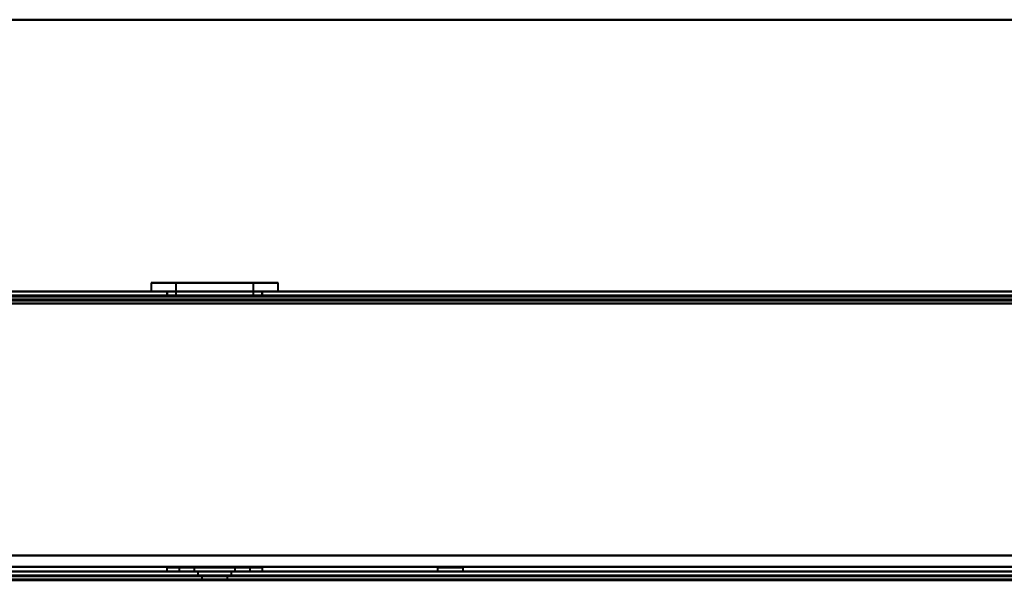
# Model space of a CAD drawing. Header units: millimetres. Extents: x -1352 to 2139, y -120 to 1046.
# Tile 74 of 77: x 376 to 499, y 937 to 1007. Entities that reach past the tile are written whole.
import ezdxf

# ---------------------------------------------------------------- set-up
doc = ezdxf.new("R2010")
doc.units = ezdxf.units.MM
doc.layers.add('A-GENM', color=13, linetype='Continuous', lineweight=40)
doc.layers.add('G-IMPT', color=8, linetype='Continuous', lineweight=40)

# ---------------------------------------------------------------- blocks, each defined once
blk = doc.blocks.new('Nexa Toit - 1000-755047-Avant')
at = {"layer": 'A-GENM'}
for p, q in [((705, 1007.37), (-705, 1007.37)), ((-705, 1007.37), (705, 1007.37)), ((705, 973.37), (-705, 973.37)), ((-705, 973.37), (705, 973.37))]:
    blk.add_line(p, q, dxfattribs=at)
blk = doc.blocks.new('Maintenance r21 - Maintenance r21-755170-Avant')
at = {"layer": 'A-GENM'}
for p, q in [((585, 973.37), (-585, 973.37)), ((-585, 973.37), (585, 973.37))]:
    blk.add_line(p, q, dxfattribs=at)
blk = doc.blocks.new('NEXA 1000 CALQUES_dwg-755156-Avant')
at = {"layer": 'G-IMPT'}
for p, q in [((392.05, 974.47), (392.05, 973.37)), ((392.05, 974.47), (403.05, 974.47)), ((403.05, 974.47), (392.05, 974.47)), ((395.15, 974.47), (395.15, 972.87)), ((395.15, 974.47), (401.86, 974.47)), ((401.86, 974.47), (395.15, 974.47)), ((396.95, 974.47), (407.95, 974.47)), ((407.95, 974.47), (396.95, 974.47)), ((398.14, 974.47), (404.85, 974.47)), ((404.85, 974.47), (398.14, 974.47)), ((404.85, 972.87), (404.85, 974.47)), ((407.95, 973.37), (407.95, 974.47)), ((584.4, 973.37), (-584.4, 973.37)), ((584.4, 973.37), (-171.4, 973.37)), ((392.05, 973.37), (407.95, 973.37)), ((392.05, 973.37), (407.95, 973.37)), ((403.05, 973.37), (392.05, 973.37)), ((394, 973.37), (394, 972.87)), ((400, 973.37), (394, 973.37)), ((400, 973.37), (394, 973.37)), ((394, 972.87), (400, 972.87)), ((394.05, 973.37), (394.05, 972.87)), ((394.05, 973.37), (402.28, 973.37)), ((397.72, 972.87), (394.05, 972.87)), ((402.28, 972.87), (394.05, 972.87)), ((395.15, 972.87), (401.86, 972.87)), ((395.15, 972.87), (398.14, 972.87)), ((404.85, 972.87), (395.15, 972.87)), ((404.85, 972.87), (395.15, 972.87)), ((407.95, 973.37), (396.95, 973.37)), ((397.72, 973.37), (405.95, 973.37)), ((405.95, 972.87), (397.72, 972.87)), ((398.14, 972.87), (404.85, 972.87)), ((406, 973.37), (400, 973.37)), ((400, 972.87), (406, 972.87)), ((407.95, 973.37), (403.05, 973.37)), ((405.95, 972.87), (405.95, 973.37)), ((406, 972.87), (406, 973.37)), ((-583.9, 938.37), (583.9, 938.37)), ((548.9, 937.87), (-548.9, 937.87)), ((394, 938.87), (394, 938.37)), ((394, 938.87), (406, 938.87)), ((394, 938.87), (406, 938.87)), ((400, 938.87), (394, 938.87)), ((400, 938.87), (394, 938.87)), ((406, 938.37), (394, 938.37)), ((406, 938.37), (394, 938.37)), ((394, 938.37), (400, 938.37)), ((395.55, 938.87), (395.55, 938.37)), ((395.55, 938.87), (401.7, 938.87)), ((395.55, 938.87), (398.3, 938.87)), ((404.45, 938.87), (395.55, 938.87)), ((404.45, 938.87), (395.55, 938.87)), ((395.55, 938.37), (404.45, 938.37)), ((395.55, 938.37), (404.45, 938.37)), ((401.7, 938.37), (395.55, 938.37)), ((397.45, 938.87), (397.45, 938.37)), ((397.45, 938.87), (402.55, 938.87)), ((397.45, 938.87), (402.55, 938.87)), ((399.02, 938.87), (397.45, 938.87)), ((400.98, 938.87), (397.45, 938.87)), ((402.55, 938.37), (397.45, 938.37)), ((402.55, 938.37), (397.45, 938.37)), ((397.45, 938.37), (400.98, 938.37)), ((397.9, 938.37), (397.9, 937.87)), ((397.9, 938.37), (402.1, 938.37)), ((397.9, 938.37), (402.1, 938.37)), ((400, 938.37), (397.9, 938.37)), ((400, 938.37), (397.9, 938.37)), ((402.1, 937.87), (397.9, 937.87)), ((402.1, 937.87), (397.9, 937.87)), ((397.9, 937.87), (400, 937.87)), ((398.3, 938.87), (404.45, 938.87)), ((404.45, 938.37), (398.3, 938.37)), ((398.4, 937.87), (398.4, 937.37)), ((398.4, 937.87), (401.6, 937.87)), ((398.4, 937.87), (401.6, 937.87)), ((400, 937.87), (398.4, 937.87)), ((402.55, 938.87), (399.02, 938.87)), ((399.02, 938.37), (402.55, 938.37)), ((406, 938.87), (400, 938.87)), ((402.1, 938.37), (400, 938.37)), ((400, 938.37), (406, 938.37)), ((400, 938.37), (406, 938.37)), ((401.6, 937.87), (400, 937.87)), ((401.6, 937.87), (400, 937.87)), ((400, 937.87), (402.1, 937.87)), ((400, 937.87), (402.1, 937.87)), ((400.98, 938.37), (402.55, 938.37)), ((401.6, 937.37), (401.6, 937.87)), ((404.45, 938.37), (401.7, 938.37)), ((402.1, 937.87), (402.1, 938.37)), ((402.55, 938.37), (402.55, 938.87)), ((404.45, 938.37), (404.45, 938.87)), ((406, 938.37), (406, 938.87)), ((427.9, 938.87), (427.9, 938.37)), ((429.5, 938.87), (427.9, 938.87)), ((429.5, 938.87), (427.9, 938.87)), ((427.9, 938.87), (431.1, 938.87)), ((427.9, 938.87), (431.1, 938.87)), ((431.1, 938.37), (427.9, 938.37)), ((431.1, 938.37), (427.9, 938.37)), ((427.9, 938.37), (429.5, 938.37)), ((431.1, 938.87), (429.5, 938.87)), ((429.5, 938.37), (431.1, 938.37)), ((429.5, 938.37), (431.1, 938.37)), ((431.1, 938.37), (431.1, 938.87)), ((398.4, 937.37), (400, 937.37)), ((401.6, 937.37), (398.4, 937.37)), ((401.6, 937.37), (398.4, 937.37)), ((400, 937.37), (401.6, 937.37)), ((400, 937.37), (401.6, 937.37))]:
    blk.add_line(p, q, dxfattribs=at)
at = {"layer": 'G-IMPT', "flags": 128}
for points in [[(584.4, 973.37), (292.2, 973.37), (0, 973.37), (-292.2, 973.37), (-584.4, 973.37)], [(-584.4, 973.37), (-292.2, 973.37), (0, 973.37), (292.2, 973.37), (584.4, 973.37)], [(-584.4, 973.37), (-292.2, 973.37), (0, 973.37), (292.2, 973.37), (584.4, 973.37)], [(584.4, 973.37), (292.2, 973.37), (0, 973.37), (-292.2, 973.37), (-584.4, 973.37)], [(584.4, 972.87), (292.2, 972.87), (0, 972.87), (-292.2, 972.87), (-584.4, 972.87)], [(-584.4, 972.87), (-292.2, 972.87), (0, 972.87), (292.2, 972.87), (584.4, 972.87)], [(-584.4, 972.77), (-292.2, 972.77), (0, 972.77), (292.2, 972.77), (584.4, 972.77)], [(584.4, 972.77), (292.2, 972.77), (0, 972.77), (-292.2, 972.77), (-584.4, 972.77)], [(584.4, 972.77), (292.2, 972.77), (0, 972.77), (-292.2, 972.77), (-584.4, 972.77)], [(-584.4, 972.77), (-292.2, 972.77), (0, 972.77), (292.2, 972.77), (584.4, 972.77)], [(-584.4, 972.77), (-292.2, 972.77), (0, 972.77), (292.2, 972.77), (584.4, 972.77)], [(584.4, 972.77), (292.2, 972.77), (0, 972.77), (-292.2, 972.77), (-584.4, 972.77)], [(584, 972.87), (292, 972.87), (0, 972.87), (-292, 972.87), (-584, 972.87)], [(-584, 972.87), (-292, 972.87), (0, 972.87), (292, 972.87), (584, 972.87)], [(584, 972.87), (292, 972.87), (0, 972.87), (-292, 972.87), (-584, 972.87)], [(-584, 972.87), (-292, 972.87), (0, 972.87), (292, 972.87), (584, 972.87)], [(-171.4, 973.37), (17.55, 973.37), (206.5, 973.37), (395.45, 973.37), (584.4, 973.37)], [(584.4, 973.37), (395.45, 973.37), (206.5, 973.37), (17.55, 973.37), (-171.4, 973.37)], [(-171.4, 973.37), (17.55, 973.37), (206.5, 973.37), (395.45, 973.37), (584.4, 973.37)], [(584.4, 973.37), (395.45, 973.37), (206.5, 973.37), (17.55, 973.37), (-171.4, 973.37)], [(584.4, 972.87), (395.45, 972.87), (206.5, 972.87), (17.55, 972.87), (-171.4, 972.87)], [(-171.4, 972.77), (17.55, 972.77), (206.5, 972.77), (395.45, 972.77), (584.4, 972.77)], [(-171.4, 972.77), (17.55, 972.77), (206.5, 972.77), (395.45, 972.77), (584.4, 972.77)], [(584.4, 972.77), (395.45, 972.77), (206.5, 972.77), (17.55, 972.77), (-171.4, 972.77)], [(583.9, 972.87), (395.2, 972.87), (206.5, 972.87), (17.8, 972.87), (-170.9, 972.87)], [(-170.9, 972.87), (17.8, 972.87), (206.5, 972.87), (395.2, 972.87), (583.9, 972.87)], [(583.9, 972.87), (395.2, 972.87), (206.5, 972.87), (17.8, 972.87), (-170.9, 972.87)], [(-170.9, 972.87), (17.8, 972.87), (206.5, 972.87), (395.2, 972.87), (583.9, 972.87)], [(-170.9, 972.87), (17.8, 972.87), (206.5, 972.87), (395.2, 972.87), (583.9, 972.87)], [(583.9, 972.87), (395.2, 972.87), (206.5, 972.87), (17.8, 972.87), (-170.9, 972.87)], [(-170.9, 972.37), (17.8, 972.37), (206.5, 972.37), (395.2, 972.37), (583.9, 972.37)], [(583.9, 972.37), (395.2, 972.37), (206.5, 972.37), (17.8, 972.37), (-170.9, 972.37)], [(-170.9, 972.37), (17.8, 972.37), (206.5, 972.37), (395.2, 972.37), (583.9, 972.37)], [(583.9, 972.27), (395.2, 972.27), (206.5, 972.27), (17.8, 972.27), (-170.9, 972.27)], [(583.9, 972.27), (395.2, 972.27), (206.5, 972.27), (17.8, 972.27), (-170.9, 972.27)], [(-170.9, 972.27), (17.8, 972.27), (206.5, 972.27), (395.2, 972.27), (583.9, 972.27)], [(-583.9, 971.87), (-291.95, 971.87), (0, 971.87), (291.95, 971.87), (583.9, 971.87)], [(583.9, 971.87), (291.95, 971.87), (0, 971.87), (-291.95, 971.87), (-583.9, 971.87)], [(-583.9, 971.87), (-291.95, 971.87), (0, 971.87), (291.95, 971.87), (583.9, 971.87)], [(583.9, 971.87), (291.95, 971.87), (0, 971.87), (-291.95, 971.87), (-583.9, 971.87)], [(583.9, 971.87), (291.95, 971.87), (0, 971.87), (-291.95, 971.87), (-583.9, 971.87)], [(-583.9, 971.87), (-291.95, 971.87), (0, 971.87), (291.95, 971.87), (583.9, 971.87)], [(583.9, 971.87), (291.95, 971.87), (0, 971.87), (-291.95, 971.87), (-583.9, 971.87)], [(-583.9, 971.87), (-291.95, 971.87), (0, 971.87), (291.95, 971.87), (583.9, 971.87)], [(584.4, 940.37), (292.2, 940.37), (0, 940.37), (-292.2, 940.37), (-584.4, 940.37)], [(-584.4, 940.37), (-292.2, 940.37), (0, 940.37), (292.2, 940.37), (584.4, 940.37)], [(-584.4, 940.37), (-292.2, 940.37), (0, 940.37), (292.2, 940.37), (584.4, 940.37)], [(584.4, 940.37), (292.2, 940.37), (0, 940.37), (-292.2, 940.37), (-584.4, 940.37)], [(583.9, 940.37), (291.95, 940.37), (0, 940.37), (-291.95, 940.37), (-583.9, 940.37)], [(-583.9, 940.37), (-291.95, 940.37), (0, 940.37), (291.95, 940.37), (583.9, 940.37)], [(-583.9, 940.37), (-291.95, 940.37), (0, 940.37), (291.95, 940.37), (583.9, 940.37)], [(583.9, 940.37), (291.95, 940.37), (0, 940.37), (-291.95, 940.37), (-583.9, 940.37)], [(-583.9, 938.97), (-291.95, 938.97), (0, 938.97), (291.95, 938.97), (583.9, 938.97)], [(583.9, 938.97), (291.95, 938.97), (0, 938.97), (-291.95, 938.97), (-583.9, 938.97)], [(-583.9, 938.97), (-291.95, 938.97), (0, 938.97), (291.95, 938.97), (583.9, 938.97)], [(583.9, 938.97), (291.95, 938.97), (0, 938.97), (-291.95, 938.97), (-583.9, 938.97)], [(552, 938.37), (276, 938.37), (0, 938.37), (-276, 938.37), (-552, 938.37)], [(-552, 938.37), (-276, 938.37), (0, 938.37), (276, 938.37), (552, 938.37)], [(-549.4, 938.37), (-274.7, 938.37), (0, 938.37), (274.7, 938.37), (549.4, 938.37)], [(-549.4, 938.37), (-274.7, 938.37), (0, 938.37), (274.7, 938.37), (549.4, 938.37)], [(549.4, 938.37), (274.7, 938.37), (0, 938.37), (-274.7, 938.37), (-549.4, 938.37)], [(-549.4, 938.37), (-274.7, 938.37), (0, 938.37), (274.7, 938.37), (549.4, 938.37)], [(549.4, 938.37), (274.7, 938.37), (0, 938.37), (-274.7, 938.37), (-549.4, 938.37)], [(549.4, 938.37), (274.7, 938.37), (0, 938.37), (-274.7, 938.37), (-549.4, 938.37)], [(-549.4, 937.87), (-274.7, 937.87), (0, 937.87), (274.7, 937.87), (549.4, 937.87)], [(-549.4, 937.77), (-274.7, 937.77), (0, 937.77), (274.7, 937.77), (549.4, 937.77)], [(549.4, 937.77), (274.7, 937.77), (0, 937.77), (-274.7, 937.77), (-549.4, 937.77)], [(549.4, 937.77), (274.7, 937.77), (0, 937.77), (-274.7, 937.77), (-549.4, 937.77)], [(-548.9, 937.87), (-274.45, 937.87), (0, 937.87), (274.45, 937.87), (548.9, 937.87)], [(548.9, 937.87), (274.45, 937.87), (0, 937.87), (-274.45, 937.87), (-548.9, 937.87)], [(-548.9, 937.87), (-274.45, 937.87), (0, 937.87), (274.45, 937.87), (548.9, 937.87)], [(548.9, 937.87), (274.45, 937.87), (0, 937.87), (-274.45, 937.87), (-548.9, 937.87)], [(548.9, 937.87), (274.45, 937.87), (0, 937.87), (-274.45, 937.87), (-548.9, 937.87)], [(-548.9, 937.87), (-274.45, 937.87), (0, 937.87), (274.45, 937.87), (548.9, 937.87)], [(549, 937.37), (274.5, 937.37), (0, 937.37), (-274.5, 937.37), (-549, 937.37)], [(-549, 937.37), (-274.5, 937.37), (0, 937.37), (274.5, 937.37), (549, 937.37)], [(548.9, 937.37), (274.45, 937.37), (0, 937.37), (-274.45, 937.37), (-548.9, 937.37)], [(-548.9, 937.37), (-274.45, 937.37), (0, 937.37), (274.45, 937.37), (548.9, 937.37)], [(-548.9, 937.27), (-274.45, 937.27), (0, 937.27), (274.45, 937.27), (548.9, 937.27)], [(548.9, 937.27), (274.45, 937.27), (0, 937.27), (-274.45, 937.27), (-548.9, 937.27)]]:
    blk.add_lwpolyline(points, dxfattribs=at)

msp = doc.modelspace()

# ---------------------------------------------------------------- block references
at = {"layer": 'A-GENM'}
for name in ['Nexa Toit - 1000-755047-Avant', 'Maintenance r21 - Maintenance r21-755170-Avant']:
    msp.add_blockref(name, (0, 0), dxfattribs=at)
at = {"layer": 'G-IMPT'}
msp.add_blockref('NEXA 1000 CALQUES_dwg-755156-Avant', (0, 0), dxfattribs=at)

doc.saveas('drawing.dxf')
